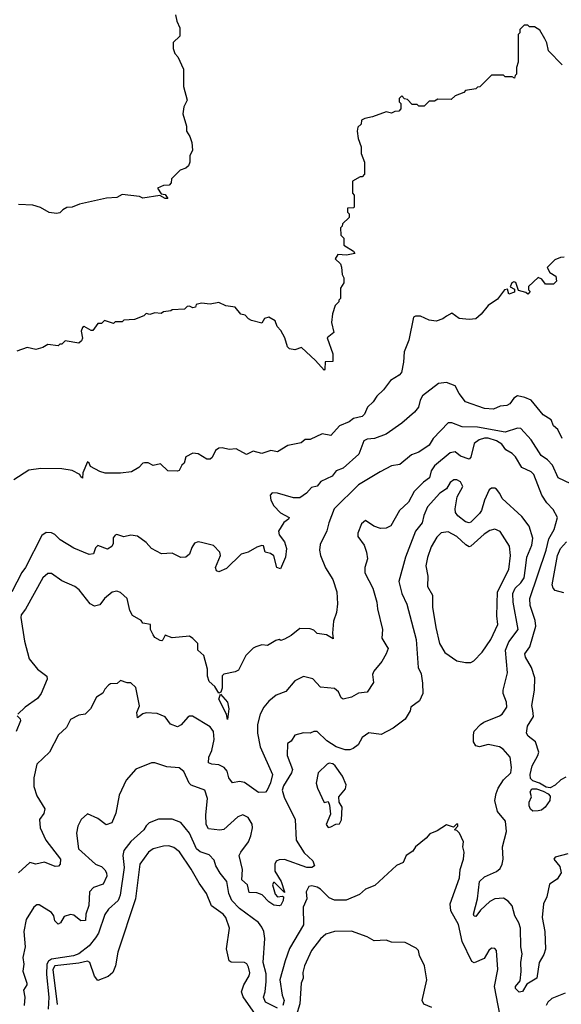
# Model space of a CAD drawing. Extents: x 2210602 to 2357277, y 510288 to 673808.
# Tile 137 of 256: x 2266562 to 2269700, y 581973 to 587681. Entities that reach past the tile are written whole.
import ezdxf

# ---------------------------------------------------------------- set-up
doc = ezdxf.new("R2010")
doc.units = 0

msp = doc.modelspace()

# ---------------------------------------------------------------- linework, layer by layer
at = {"layer": '0CON05XD'}
for points in [[(2267465, 587710), (2267473, 587673), (2267490, 587635), (2267490, 587585), (2267451.7, 587548.3), (2267450, 587515), (2267460, 587485), (2267477, 587467), (2267510, 587395), (2267510, 587295), (2267532.5, 587215), (2267513, 587177), (2267507.5, 587135), (2267527.5, 587065), (2267527.5, 587035), (2267547.5, 587005), (2267559.3, 586969.3), (2267562.5, 586925), (2267548.3, 586891.7), (2267547.5, 586855), (2267540, 586835), (2267525, 586820), (2267491.7, 586808.3), (2267441.7, 586758.3), (2267440, 586735), (2267428.3, 586721.7), (2267395, 586720), (2267360, 586705), (2267381.7, 586671.7), (2267405, 586667.5), (2267420, 586645), (2267405, 586643.8), (2267373, 586663), (2267275, 586647.5), (2267255, 586656.7), (2267155, 586667.5), (2267125, 586650), (2267065, 586647.5), (2266908.3, 586611.7), (2266866.4, 586593.6), (2266835, 586592.5), (2266810.7, 586579.3), (2266795, 586562.5), (2266775, 586557.5), (2266733, 586563), (2266681.7, 586591.7), (2266637, 586607), (2266555, 586610)], [(2269705, 587420), (2269625, 587500), (2269616.4, 587546.4), (2269605, 587570), (2269575, 587620), (2269545, 587640), (2269515, 587640), (2269505, 587650), (2269485, 587650), (2269460, 587625), (2269460, 587605), (2269450, 587595), (2269450, 587435), (2269440, 587405), (2269440, 587365), (2269431.7, 587358.3), (2269428.3, 587341.7), (2269415, 587350), (2269375, 587350), (2269365, 587360), (2269295, 587360), (2269228.3, 587291.7), (2269215, 587290), (2269205, 587280), (2269145, 587270), (2269135, 587260), (2269085, 587240), (2269061.7, 587218.3), (2268985, 587220), (2268965, 587210), (2268935, 587210), (2268905, 587180), (2268875, 587180), (2268865, 587190), (2268835, 587190), (2268808.3, 587218.3), (2268791.7, 587221.7), (2268775, 587240), (2268760, 587225), (2268760, 587205), (2268770, 587195), (2268770, 587165), (2268758.3, 587151.7), (2268735, 587150), (2268715, 587140), (2268685, 587147.5), (2268605, 587117.5), (2268561.7, 587108.3)], [(2268561.7, 587108.3), (2268541.7, 587098.3), (2268540, 587075), (2268521.7, 587058.3), (2268517.5, 587035), (2268523, 586993), (2268540, 586945), (2268540, 586905), (2268560, 586855), (2268560, 586785), (2268545, 586770), (2268535, 586770), (2268490, 586745), (2268490, 586675), (2268500, 586665), (2268500, 586595), (2268495, 586590), (2268461.7, 586588.3), (2268460, 586565), (2268470, 586555), (2268470, 586535), (2268431.7, 586498.3), (2268430, 586485), (2268420, 586475), (2268423, 586433), (2268440, 586415), (2268440, 586375), (2268495, 586340), (2268502.5, 586325), (2268455, 586316), (2268405, 586320), (2268390, 586295), (2268420, 586265), (2268427, 586247), (2268430, 586205), (2268440, 586185), (2268440, 586155), (2268420, 586125), (2268420, 586065), (2268410, 586055), (2268410, 586045), (2268390, 586025), (2268373.6, 585976.4), (2268367.5, 585925), (2268381.7, 585868.3), (2268343.9, 585836.1), (2268376.2, 585745), (2268375, 585700), (2268331.7, 585698.3), (2268330, 585655), (2268325, 585650), (2268275.7, 585705.7), (2268195, 585780), (2268155, 585767.5), (2268125, 585772.5), (2268112.5, 585785), (2268097, 585837), (2268075, 585880), (2268053, 585903), (2268042.5, 585935), (2268005, 585957.5), (2267980.7, 585949.3), (2267965, 585922.5), (2267905, 585937.5), (2267887, 585947), (2267868.3, 585968.3), (2267843.6, 585973.6), (2267810, 586015), (2267755, 586023.3), (2267715, 586042.5), (2267665, 586032.5), (2267615, 586037.5), (2267585, 586030), (2267580, 586015), (2267565, 586010), (2267545, 586020), (2267531.7, 586018.3), (2267517, 586003), (2267445, 586000), (2267437, 585993), (2267395, 585987.5), (2267381.7, 585978.3), (2267345, 585982.5), (2267315, 585972.5), (2267295, 585977.5), (2267280, 585965), (2267227, 585943), (2267165, 585940), (2267155, 585930), (2267115, 585930), (2267105, 585920), (2267053, 585937), (2267035, 585920), (2267015, 585920), (2266985, 585880), (2266975, 585880), (2266935, 585903.3), (2266925, 585897.5), (2266918, 585875), (2266925.9, 585834.1), (2266920.5, 585819.5), (2266905, 585806.7), (2266825, 585820), (2266805, 585800), (2266795, 585800), (2266785, 585790), (2266725, 585797.5), (2266695, 585780), (2266655, 585770), (2266605, 585780), (2266545, 585760)], [(2269716.1, 586303.9), (2269695, 586303.3), (2269661.7, 586288.3), (2269617.5, 586245), (2269632.5, 586215), (2269667.5, 586195), (2269671.4, 586165), (2269655, 586147.5), (2269608.3, 586148.3), (2269586.4, 586176.4), (2269565, 586187.5), (2269510, 586135), (2269510, 586115), (2269520, 586105), (2269505, 586090), (2269495, 586100), (2269451.7, 586111.7), (2269437, 586157), (2269425, 586162.5), (2269413.6, 586156.4), (2269402.5, 586132.5), (2269428.3, 586118.3), (2269429.3, 586100.7), (2269395, 586090), (2269388.3, 586118.3), (2269370, 586115), (2269329.5, 586060.5), (2269276.7, 586025), (2269235.7, 585974.3), (2269205, 585947.5), (2269165, 585942.5), (2269108.3, 585948.3), (2269065, 585980), (2269035, 585962.5), (2269013.6, 585946.4), (2268975, 585933.3), (2268935, 585938.8), (2268883, 585963), (2268855, 585962.5), (2268843.6, 585956.4), (2268817, 585823), (2268790, 585755), (2268786, 585695), (2268773.8, 585635), (2268760.5, 585619.5), (2268710.5, 585589.5), (2268670, 585535), (2268631.2, 585498.8), (2268610, 585465), (2268575.9, 585434.1), (2268558.8, 585395), (2268545, 585380), (2268495, 585370), (2268469.7, 585350.3), (2268415, 585326.7), (2268365, 585270), (2268315, 585280), (2268245, 585246.7), (2268215, 585247.5), (2268192.5, 585227.5), (2268115, 585213.3), (2268055, 585176.7), (2268016.4, 585183.6), (2267965, 585166.7), (2267915, 585180), (2267875, 585160), (2267815, 585192.5), (2267775, 585190), (2267735, 585200), (2267715, 585197.5), (2267697, 585183), (2267677, 585143), (2267665, 585132.5), (2267645, 585133.8), (2267595, 585163.8), (2267565, 585167.5), (2267523.6, 585146.4), (2267515, 585110), (2267501.7, 585098.3), (2267485, 585067.5), (2267475, 585063.3), (2267420, 585065), (2267377, 585107), (2267335, 585097.5), (2267305, 585112.5), (2267285, 585112.5), (2267275, 585110), (2267252.5, 585085), (2267209.3, 585060.7), (2267145, 585052.5), (2267057, 585053), (2267025, 585062.5), (2266971.7, 585091.7), (2266965, 585110), (2266955, 585117.5), (2266927.5, 585055), (2266925, 585022.5), (2266915, 585030), (2266910, 585045), (2266865, 585067.5), (2266805, 585077.5), (2266685, 585080), (2266615, 585070), (2266527, 585013)], [(2269705, 585254), (2269680, 585305), (2269655, 585326.7), (2269641.7, 585361.7), (2269595, 585391.2), (2269525.9, 585475.9), (2269488.3, 585491.7), (2269445, 585500), (2269425, 585488), (2269401.2, 585455), (2269385, 585443.8), (2269345, 585440), (2269306.1, 585423.9), (2269255, 585426.2), (2269145, 585465.8), (2269108, 585515), (2269085, 585558.8), (2269035, 585578.8), (2268988.3, 585571.7), (2268895, 585500), (2268881.2, 585475), (2268872, 585435), (2268848.8, 585405), (2268775, 585341.2), (2268685, 585278.8), (2268617.3, 585252.7), (2268575, 585248.5), (2268555, 585238.9), (2268526.9, 585163.1), (2268435, 585081.2), (2268395, 585066.7), (2268372.5, 585035), (2268306.4, 585003.6), (2268285, 584977.5), (2268251.7, 584968.3), (2268223.9, 584936.1), (2268185, 584910), (2268148.3, 584908.3), (2268055, 584936), (2268025, 584938.8), (2268012.5, 584925), (2268016.7, 584895), (2268035, 584862.5), (2268072.3, 584822.3), (2268122.5, 584795), (2268120, 584785), (2268092.9, 584767.1), (2268061.2, 584715), (2268064, 584695), (2268096.7, 584655), (2268106.7, 584615), (2268100.8, 584565), (2268072.5, 584497.5), (2268051.2, 584505), (2268035, 584572.5), (2268015, 584586.7), (2267983.6, 584593.6), (2267975, 584630), (2267965, 584632.5), (2267935, 584623.3), (2267886, 584594), (2267845, 584583.3), (2267759.6, 584500.4), (2267715, 584480.9), (2267702, 584485), (2267696.7, 584505), (2267725.7, 584575), (2267721.2, 584595), (2267685, 584633.3), (2267615, 584650), (2267595, 584653.3), (2267575, 584646.7), (2267558.3, 584621.7), (2267545, 584583.3), (2267523.9, 584566.1), (2267495, 584563.3), (2267445, 584587.5), (2267383.8, 584583.8), (2267325, 584616.2), (2267295, 584650), (2267245, 584686.7), (2267205, 584693.3), (2267165, 584684), (2267125, 584696.7), (2267115, 584693.3), (2267103.2, 584676.8), (2267102.5, 584645), (2267095, 584626.7), (2267070.7, 584610.7), (2267015, 584632.5), (2267000.7, 584619.3), (2266988.8, 584585), (2266965, 584581.2), (2266875, 584616.7), (2266795.9, 584665.9), (2266765, 584696.2), (2266745, 584706.2), (2266715, 584708.8), (2266689.7, 584690.3), (2266595.6, 584505), (2266573.8, 584476.2), (2266515.7, 584364.3)], [(2269755, 584990.6), (2269681.2, 585025), (2269648.3, 585098.3), (2269619.4, 585129.4), (2269582.5, 585155), (2269524.3, 585245), (2269465, 585312), (2269445, 585312.5), (2269375, 585290.4), (2269215, 585318.9), (2269125, 585321.8), (2269065, 585344), (2269045, 585343.8), (2268957, 585253), (2268935, 585214), (2268875, 585174), (2268831.7, 585158.3), (2268765, 585102), (2268715, 585093.8), (2268650.3, 585059.7), (2268525, 584984.3), (2268384.3, 584845), (2268352, 584765), (2268341.7, 584718.3), (2268301.7, 584638.3), (2268298, 584605), (2268304, 584575), (2268334.3, 584504.3), (2268376, 584435), (2268398.8, 584365), (2268403.8, 584295), (2268396.2, 584245), (2268380, 584195), (2268373.3, 584125), (2268378.3, 584091.7), (2268340, 584115), (2268285, 584123.3), (2268265, 584142.5), (2268245, 584150), (2268185, 584152.5), (2268135, 584111.2), (2268095, 584090), (2268075, 584082.5), (2268065, 584087.5), (2268045, 584082.5), (2267996.4, 584053.6), (2267965, 584056.7), (2267930, 584045), (2267915, 584037.5), (2267872.5, 583995), (2267829.3, 583910.7), (2267809.3, 583900.7), (2267745, 583887.5), (2267735, 583877.5), (2267734, 583805), (2267727.7, 583782.3), (2267715, 583776.7), (2267692.5, 583815), (2267660, 583845), (2267650.5, 583875), (2267650, 583915), (2267629.2, 583995), (2267593.3, 584025), (2267593.3, 584065), (2267565, 584093.3), (2267545, 584106.7), (2267445, 584097.5), (2267405, 584112.5), (2267390, 584085), (2267385, 584080), (2267375, 584082.5), (2267345, 584100), (2267334, 584115), (2267318.8, 584145), (2267320, 584175), (2267275, 584182.5), (2267265, 584197.5), (2267216.1, 584226.1), (2267198.8, 584255), (2267183.8, 584325), (2267145, 584361.2), (2267125, 584368.8), (2267097.3, 584362.7), (2267053.8, 584325), (2267025, 584288.8), (2266995, 584281.2), (2266970, 584295), (2266906, 584375), (2266881.2, 584395), (2266805, 584428), (2266745, 584470), (2266725, 584470), (2266695, 584446), (2266595.4, 584264.6), (2266569.8, 584230.2), (2266567.3, 584215), (2266589.1, 584079.1), (2266615.7, 583975), (2266663.8, 583915), (2266718, 583875), (2266721.7, 583858.3), (2266686.7, 583775), (2266663.8, 583745), (2266594.2, 583695.8), (2266550, 583655)], [(2269725, 583288.8), (2269696.7, 583275), (2269665, 583243.8), (2269635, 583228), (2269612, 583232), (2269572.5, 583255), (2269535, 583268), (2269521.5, 583281.5), (2269519.1, 583305), (2269530.9, 583355), (2269564.4, 583415), (2269569.5, 583435), (2269549.2, 583495), (2269507.3, 583527.3), (2269498.8, 583545), (2269502.9, 583585), (2269539.1, 583640.9), (2269534.3, 583675.7), (2269528.1, 583705), (2269543.5, 583795), (2269545.5, 583865), (2269527.8, 583925), (2269492.2, 583985), (2269488.6, 584005), (2269517.8, 584045), (2269551.5, 584165), (2269547.8, 584197.8), (2269518.5, 584285), (2269516.9, 584325), (2269612.7, 584605), (2269628.3, 584671.7), (2269658.1, 584725), (2269677.5, 584795), (2269651.7, 584841.7), (2269615, 584880), (2269586, 584925), (2269541.2, 585045), (2269525, 585059.2), (2269471.2, 585085), (2269435, 585146.2), (2269415, 585166), (2269377.3, 585187.3), (2269355, 585219.4), (2269325, 585239.1), (2269275, 585254.5), (2269255, 585255.4), (2269224.6, 585245.4), (2269195.5, 585224.5), (2269175.8, 585144.2), (2269165, 585133.3), (2269115, 585150), (2269085, 585176.2), (2269055, 585170), (2268964.4, 585095), (2268945.7, 585065), (2268935.8, 585025), (2268900.7, 584999.3), (2268847.5, 584945), (2268815, 584883.8), (2268762.5, 584835), (2268712.3, 584747.7), (2268685, 584734), (2268652.3, 584732.3), (2268612.5, 584745), (2268565, 584777.5), (2268541.7, 584758.3), (2268520, 584705), (2268520, 584685), (2268556.7, 584635), (2268570.8, 584595), (2268576, 584555), (2268562, 584505), (2268561.2, 584475), (2268607.5, 584385), (2268630.8, 584305), (2268634.1, 584265.9), (2268663.8, 584145), (2268660, 584095), (2268688, 584048), (2268696.2, 584035), (2268685.8, 584004.2), (2268660.7, 583959.3), (2268613.8, 583905), (2268606.2, 583885), (2268612.3, 583837.7), (2268575, 583783.3), (2268525, 583776.7), (2268485, 583753.8), (2268435, 583742.5), (2268425, 583750), (2268408.8, 583785), (2268385, 583803.8), (2268305, 583810.8), (2268260.7, 583860.7), (2268205, 583872.5), (2268155, 583847.5), (2268103.6, 583786.4), (2268047.5, 583765), (2268005, 583731.2), (2267976, 583695), (2267954.2, 583655), (2267939.2, 583595), (2267938.6, 583545), (2267955.6, 583465), (2268027.1, 583305), (2268015, 583257.5), (2267995.9, 583214.1), (2267985, 583202.5), (2267945, 583201.2), (2267865, 583258.8), (2267835, 583263.8), (2267795, 583256.7), (2267774.2, 583285), (2267764, 583325), (2267746.7, 583345), (2267715, 583362), (2267674.1, 583364.1), (2267655, 583373.3), (2267658.1, 583405), (2267675.5, 583445), (2267688.3, 583508.3), (2267684, 583555), (2267665, 583581.2), (2267563, 583643), (2267545, 583643.3), (2267535, 583636.7), (2267497.6, 583592.4), (2267475, 583582), (2267436.1, 583596.1), (2267405, 583640), (2267358.3, 583658.3), (2267295, 583663.3), (2267275, 583657.5), (2267243.8, 583633.8), (2267241.2, 583665), (2267256.4, 583703.6), (2267235, 583810), (2267205, 583837.5), (2267185, 583837.5), (2267145, 583850), (2267127, 583833), (2267088.3, 583831.7), (2267077, 583823), (2267055, 583800), (2267043, 583777), (2267007, 583753), (2266972.5, 583685), (2266940, 583655), (2266905, 583650), (2266855, 583623.3), (2266833, 583577), (2266786, 583535), (2266734.4, 583435), (2266660, 583365), (2266644.4, 583285), (2266644.4, 583235), (2266661.1, 583181.1), (2266706.4, 583106.4), (2266700.7, 583079.3), (2266675.8, 583045), (2266680, 582995), (2266713.6, 582923.6), (2266797.1, 582815), (2266796.7, 582785), (2266785.8, 582774.2), (2266767.7, 582772.3), (2266705, 582796.2), (2266655, 582786), (2266620, 582795), (2266554.4, 582735.6)], [(2269737.5, 582845), (2269665, 582825.7), (2269656.7, 582815), (2269691.2, 582771.2), (2269698, 582735), (2269675, 582698.8), (2269630.4, 582669.6), (2269616.4, 582595), (2269596.5, 582555), (2269589.6, 582475), (2269604.6, 582394.6), (2269608, 582292), (2269598.9, 582261.1), (2269571.4, 582215), (2269558.8, 582125), (2269500.7, 582089.3), (2269475, 582047.5), (2269455, 582042.5), (2269433.3, 582065), (2269433.8, 582075), (2269460.5, 582109.5), (2269467.3, 582162.7), (2269465.7, 582215), (2269472.9, 582265), (2269465.6, 582305), (2269462.5, 582415), (2269454.3, 582444.3), (2269430.8, 582485), (2269414.3, 582544.3), (2269391.2, 582571.2), (2269365, 582588.8), (2269315, 582584.2), (2269285, 582569.2), (2269230.7, 582519.3), (2269205, 582481.2), (2269195, 582483.3), (2269190, 582495), (2269213.8, 582585), (2269226.5, 582685), (2269255, 582712.2), (2269325, 582741.9), (2269345, 582760.8), (2269357.5, 582785), (2269362.5, 582815), (2269359.5, 582885), (2269381.4, 582975), (2269375.8, 583035), (2269330.5, 583090.5), (2269314.4, 583155), (2269321.5, 583195), (2269334.6, 583225.4), (2269365, 583274), (2269408, 583315), (2269411.2, 583345), (2269403.8, 583405), (2269362.1, 583452.1), (2269342.5, 583465), (2269275, 583478.1), (2269225, 583466), (2269205, 583471.2), (2269191.2, 583495), (2269190.8, 583535), (2269194.5, 583555.5), (2269231.2, 583595), (2269250.9, 583609.1), (2269342.5, 583645), (2269356.7, 583655), (2269383.8, 583695), (2269381.2, 583725), (2269362.5, 583775), (2269362.5, 583795), (2269388.8, 583895), (2269375.5, 584025), (2269396.5, 584073.5), (2269449.4, 584145), (2269421.5, 584305), (2269419.2, 584355), (2269431.8, 584385), (2269465, 584415.6), (2269484.5, 584445), (2269492, 584502), (2269499.6, 584565), (2269528.9, 584635), (2269535.6, 584675.6), (2269512.5, 584745), (2269470.3, 584800.3), (2269356.2, 584905), (2269344, 584935), (2269325, 584960), (2269315, 584966.2), (2269295, 584966.2), (2269282, 584955), (2269254.4, 584895), (2269236.7, 584835), (2269225, 584817.5), (2269175, 584768), (2269165, 584764), (2269145, 584770), (2269100, 584805), (2269087.1, 584825), (2269084.5, 584845), (2269096.4, 584915), (2269128.9, 584975), (2269115, 585002), (2269095, 585013.8), (2269076.4, 585013.6), (2269055, 584998.8), (2269035, 584962), (2268995, 584935.8), (2268925, 584856.2), (2268902.6, 584807.4), (2268892.9, 584765), (2268855, 584716.7), (2268796.9, 584565), (2268758, 584425), (2268775.7, 584355), (2268805, 584292.5), (2268858.3, 584088.3), (2268870, 583925), (2268887.9, 583887.9), (2268896.1, 583833.9), (2268896.7, 583775), (2268878.3, 583731.7), (2268827.5, 583695), (2268823.3, 583675), (2268795, 583626.7), (2268725.6, 583574.4), (2268655, 583536.2), (2268584.1, 583545.9), (2268545, 583520), (2268522.7, 583477.3), (2268494.4, 583455.6), (2268475, 583448.6), (2268448.3, 583448.3), (2268395.8, 583465.8), (2268340.9, 583500.9), (2268285, 583553.8), (2268266, 583554), (2268245, 583543.8), (2268205, 583546), (2268156.4, 583533.6), (2268135, 583497.5), (2268112.5, 583485), (2268112, 583415), (2268141.9, 583335), (2268135.6, 583315), (2268090, 583240), (2268083.1, 583215), (2268093.5, 583173.5), (2268157.5, 583045), (2268163.1, 582925), (2268210.2, 582850.2), (2268260, 582805), (2268270, 582775), (2268254.1, 582765.9), (2268225, 582765.6), (2268095, 582812.9), (2268065, 582810.8), (2268047.9, 582802.1), (2268039.4, 582785), (2268039.2, 582745), (2268076.9, 582685), (2268096.2, 582625), (2268095, 582620), (2268038.8, 582678.8), (2268031.4, 582678.6), (2268026.2, 582665), (2268041.2, 582611.2), (2268056.1, 582596.1), (2268085, 582600), (2268090, 582595), (2268088, 582575), (2268075, 582547.5), (2268065, 582543.3), (2268035, 582547.5), (2268005, 582567.5), (2267967, 582607), (2267935, 582619.2), (2267891.2, 582621.2), (2267880.8, 582665), (2267848.9, 582695), (2267853.1, 582755), (2267834, 582835), (2267842, 582855), (2267887.1, 582915), (2267900.7, 582949.3), (2267910.8, 582995), (2267907.8, 583017.8), (2267885, 583056.2), (2267855, 583071.2), (2267825, 583058.8), (2267745, 582985.5), (2267721.7, 582981.7), (2267655, 582990), (2267641.5, 583015), (2267639.7, 583070.3), (2267649.4, 583165), (2267634.2, 583214.2), (2267555, 583242.5), (2267542.9, 583255), (2267512.3, 583322.3), (2267485, 583343.3), (2267415, 583348.8), (2267345, 583373.3), (2267325, 583373.3), (2267234.2, 583335.8), (2267177.7, 583272.3), (2267138, 583185), (2267118.3, 583081.7), (2267095.6, 583024.4), (2267062.5, 583012.5), (2267015, 583050), (2266955, 583077.5), (2266917.5, 583045), (2266897.5, 583005), (2266890, 582965), (2266902.5, 582875), (2267000, 582785), (2267015, 582780)], [(2269143.9, 583953.9), (2269175, 583954), (2269193.3, 583965), (2269240.8, 584015), (2269292, 584088), (2269331.4, 584175), (2269326.9, 584225), (2269329.5, 584365), (2269395.4, 584494.6), (2269405.6, 584575), (2269398.7, 584628.7), (2269345, 584713.8), (2269315, 584727.5), (2269285, 584720), (2269251.9, 584698.1), (2269175, 584628), (2269165, 584625.8), (2269146.3, 584636.3), (2269095.3, 584685.3), (2269045, 584711.1), (2269003.2, 584706.8), (2268979.3, 584680.7), (2268945.7, 584625), (2268924, 584564), (2268914.2, 584515), (2268925.6, 584455.6), (2268924.3, 584395), (2268952.5, 584345), (2268952.9, 584275), (2268972.7, 584157.3), (2268994, 584065), (2269025, 584012), (2269094.2, 583964.2), (2269143.9, 583953.9)], [(2269715, 584358), (2269665, 584372), (2269652.9, 584385), (2269647.1, 584405), (2269678.2, 584575), (2269695.5, 584615), (2269729.5, 584655)], [(2267765, 583623.8), (2267760, 583655), (2267715, 583742.5), (2267725, 583770), (2267765.8, 583724.2), (2267774, 583685), (2267765, 583623.8)], [(2266546.7, 583645), (2266565, 583627.5), (2266566, 583616), (2266540.8, 583555)], [(2268348.3, 582998.3), (2268365, 583002.5), (2268393, 583017), (2268415, 583020), (2268427, 583043), (2268430, 583115), (2268412.5, 583145), (2268410, 583175), (2268448.8, 583221.2), (2268452.5, 583245), (2268431.5, 583295), (2268388.9, 583355), (2268375, 583366.9), (2268355, 583370), (2268342.9, 583365), (2268291.2, 583315), (2268280, 583255), (2268287.5, 583225), (2268325, 583142.5), (2268348.3, 583148.3), (2268356.4, 583126.4), (2268362.5, 583075), (2268337.5, 583015), (2268348.3, 582998.3)], [(2269535, 583093.3), (2269521.2, 583105), (2269513, 583123), (2269514.2, 583145), (2269526.2, 583175), (2269520, 583205), (2269528.3, 583221.7), (2269555, 583222.5), (2269595, 583207.5), (2269623.6, 583193.6), (2269635, 583180), (2269633.8, 583155), (2269606.2, 583115), (2269585, 583099.2), (2269565, 583093.8), (2269535, 583093.3)], [(2268055, 581950), (2267985, 581985.8), (2267973.3, 582015), (2267984.2, 582045), (2267990.6, 582105), (2267988.9, 582148.9), (2267972.1, 582215), (2267982.2, 582355), (2267976.9, 582395), (2267965, 582420), (2267945, 582447.1), (2267835, 582529.1), (2267790.5, 582575), (2267772.7, 582615), (2267762.5, 582685), (2267723.6, 582733.6), (2267698.9, 582775), (2267687.9, 582807.9), (2267658.9, 582838.9), (2267607.6, 582857.6), (2267586.7, 582875), (2267545, 582964), (2267495, 583026), (2267445, 583046.2), (2267365, 583046.2), (2267312.5, 583025), (2267295, 583007.5), (2267280, 582985), (2267205, 582917.5), (2267164.3, 582865), (2267159.6, 582835), (2267166.8, 582765), (2267144.4, 582605), (2267132.5, 582575), (2267075.8, 582524.2), (2267055, 582493.3), (2267018.5, 582385), (2267001.2, 582358.8), (2266965, 582311.2), (2266905, 582265.8), (2266873.9, 582253.9), (2266746.4, 582233.6), (2266727.8, 582222.2), (2266718.4, 582205), (2266717.6, 582145), (2266729.5, 582015), (2266726.3, 581943.7)], [(2269055.8, 582555), (2269110, 582705), (2269114, 582755), (2269133.3, 582815), (2269136.2, 582855), (2269128.8, 582885), (2269132.5, 582915), (2269110, 582965), (2269095, 582980), (2269080, 582985), (2269100, 583005), (2269100, 583015), (2269095, 583020), (2269075, 583000), (2269035, 583012.5), (2268980.7, 582979.3), (2268938.3, 582961.7), (2268917.5, 582935), (2268855, 582886.2), (2268839.7, 582860.3), (2268800, 582835), (2268782.5, 582795), (2268745, 582777.5), (2268618.8, 582661.2), (2268565, 582640), (2268531.2, 582608.8), (2268453, 582577), (2268385, 582576), (2268355, 582590.8), (2268305, 582640), (2268285, 582652), (2268255, 582660), (2268236.7, 582655), (2268221.2, 582625), (2268226.2, 582585), (2268204, 582535), (2268205, 582432.5), (2268124.6, 582295.4), (2268100, 582225), (2268069.5, 582115), (2268082.9, 582025), (2268094.2, 581995), (2268085.6, 581965)], [(2267955.7, 581875), (2267856.3, 582016.3), (2267846.7, 582045), (2267860, 582085), (2267891.3, 582138.7), (2267894.3, 582155), (2267887.8, 582187.8), (2267876.8, 582206.8), (2267864.3, 582214.3), (2267786.4, 582216.4), (2267774.3, 582224.3), (2267760.6, 582295), (2267776.9, 582415), (2267755.8, 582475), (2267741.2, 582495), (2267673.2, 582543.2), (2267643.8, 582615), (2267601.2, 582675), (2267555.6, 582755.6), (2267487, 582857), (2267455, 582881.9), (2267425, 582890.6), (2267395, 582890), (2267335, 582874), (2267308.8, 582855), (2267257.5, 582785), (2267233.3, 582585), (2267130.6, 582275), (2267117.1, 582195), (2267102.1, 582157.9), (2267075, 582134), (2267015, 582110), (2266995, 582136.2), (2266967.5, 582215), (2266955, 582222.3), (2266905, 582210.9), (2266764.4, 582195.6), (2266754.3, 582175), (2266778, 581972)], [(2267015, 582780), (2267035, 582772.5), (2267055, 582752.5), (2267065.5, 582735), (2267066.9, 582715), (2267045, 582669.2), (2266989.7, 582650.3), (2266965.8, 582625), (2266962.7, 582545), (2266944.5, 582495), (2266942, 582458), (2266915, 582456), (2266875, 582490), (2266855, 582493.3), (2266818.8, 582481.2), (2266797.5, 582445), (2266785, 582437.5), (2266765, 582457.5), (2266758.8, 582485), (2266746.2, 582505), (2266675, 582550), (2266661.2, 582548.8), (2266643.2, 582536.8), (2266600, 582465), (2266586.4, 582395), (2266593.6, 582305), (2266579.1, 582245), (2266585.5, 582205), (2266580, 582165), (2266603.1, 582095), (2266602.9, 582085), (2266583.1, 582055), (2266591.1, 582015), (2266588, 581965)], [(2269354.5, 581855), (2269313.5, 582075), (2269332.5, 582175), (2269323.3, 582285), (2269315, 582296.7), (2269295, 582297.5), (2269280, 582285), (2269252.3, 582237.7), (2269195, 582213.8), (2269180.5, 582220.5), (2269126.2, 582336.2), (2269104.6, 582434.6), (2269060, 582515), (2269055.8, 582555)], [(2268950, 581955), (2268903.6, 581973.6), (2268894, 581995), (2268920, 582115), (2268906.2, 582195), (2268877.5, 582255), (2268872.5, 582285), (2268858.3, 582298.3), (2268795, 582330.8), (2268715, 582332.5), (2268685, 582343.8), (2268615, 582341.2), (2268573.9, 582363.9), (2268485, 582396), (2268386.1, 582393.9), (2268335, 582378.8), (2268305, 582352), (2268251.4, 582285), (2268211.4, 582195), (2268202.1, 582157.9), (2268204.3, 582125), (2268192.9, 582095), (2268183.8, 581975), (2268163.8, 581906.2)], [(2269722.4, 582037.6), (2269644, 582006), (2269622.5, 581985), (2269612.9, 581965)]]:
    msp.add_lwpolyline(points, dxfattribs=at)

doc.saveas('drawing.dxf')
